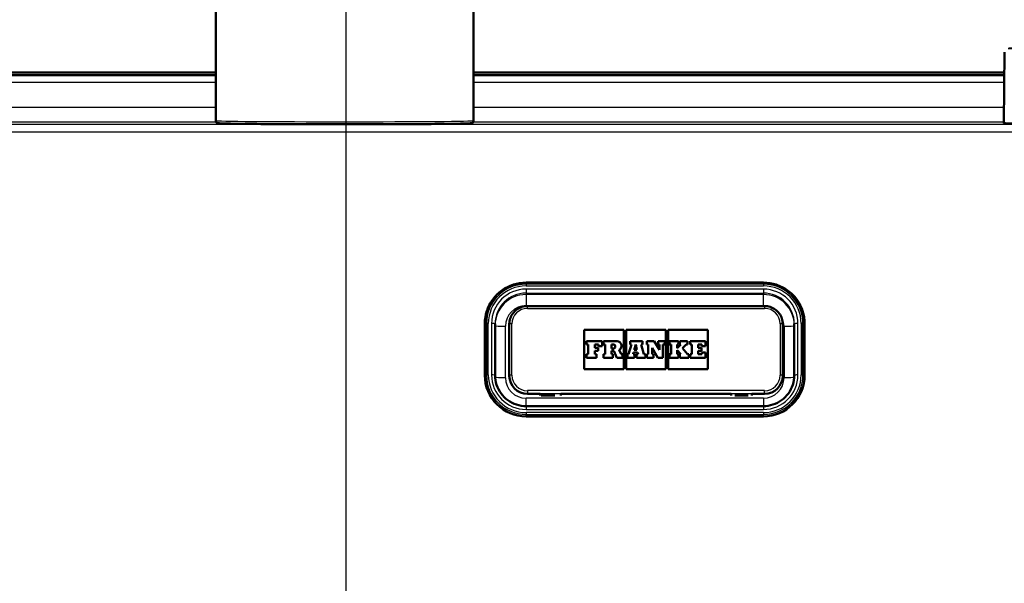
# Model space of a CAD drawing. Header units: millimetres. Extents: x 100 to 2000, y 93 to 4053.
# Tile 12 of 23: x 747 to 938, y 1666 to 1775. Entities that reach past the tile are written whole.
import ezdxf

# ---------------------------------------------------------------- set-up
doc = ezdxf.new("R2010")
doc.units = ezdxf.units.MM
doc.header["$LTSCALE"] = 10
for name, color, linetype, lineweight in [('Centerline(ISO)', 7, 'Continuous', 25), ('Dimensions(ISO)', 7, 'Continuous', 25), ('Hatch', 7, 'Continuous', 9), ('Visible Edges(ISO)', 7, 'Continuous', 50), ('Visible Tangent Edges(ISO)', 7, 'Continuous', 25)]:
    doc.layers.add(name, color=color, linetype=linetype, lineweight=lineweight)
doc.styles.add('Text_3.5mm', font='arial.ttf', dxfattribs={"width": 0.9})
doc.dimstyles.new('KS-STANDARD', dxfattribs={"dimscale": 10, "dimtxt": 3.5, "dimasz": 2.5, "dimexe": 3.175, "dimexo": 0, "dimgap": 0.8, "dimtad": 1, "dimdec": 1, "dimrnd": 1e-08, "dimtxsty": 'Text_3.5mm', "dimcen": 0.09, "dimdle": 10, "dimclrd": 7, "dimclre": 7, "dimclrt": 7, "dimadec": 0, "dimazin": 2, "dimtfac": 0.714286, "dimtdec": 4, "dimtmove": 0, "dimatfit": 3, "dimfxl": 0, "dimtolj": 1, "dimlwd": 25, "dimlwe": 25, "dimarcsym": 0})

# ---------------------------------------------------------------- blocks, each defined once
blk = doc.blocks.new('*D9')
at = {"layer": 'Defpoints', "color": 0, "linetype": 'Continuous'}
for p in [(1086.71, 1764.35), (1308.4, 1764.35), (871.81, 1564.51)]:
    blk.add_point(p, dxfattribs=at)
at = {"layer": 'Dimensions(ISO)', "color": 7, "linetype": 'Continuous', "lineweight": 25}
for p, q in [((1086.71, 1764.35), (1340.15, 1764.35)), ((1308.4, 1589.51), (1308.4, 1739.35)), ((871.81, 1564.51), (1340.15, 1564.51))]:
    blk.add_line(p, q, dxfattribs=at)
at = {"layer": 'Dimensions(ISO)', "color": 7, "linetype": 'Continuous'}
for points in [[(1304.23, 1739.35), (1312.56, 1739.35), (1308.4, 1764.35)], [(1304.23, 1589.51), (1312.56, 1589.51), (1308.4, 1564.51)]]:
    blk.add_solid(points, dxfattribs=at)
at = {"layer": 'Dimensions(ISO)', "color": 7, "linetype": 'Continuous', "lineweight": 25, "insert": (1282.53, 1629.42), "char_height": 35, "attachment_point": 4, "rotation": 90, "style": 'Text_3.5mm'}
blk.add_mtext('\\A1;200', dxfattribs=at)

msp = doc.modelspace()

# ---------------------------------------------------------------- hatches: boundary and pattern name
at = {"layer": 'Hatch'}
h = msp.add_hatch(dxfattribs=at)
h.set_pattern_fill('ANSI31', color=256, scale=254, style=0)
h.set_pattern_definition([(45, (0, 0), (-22.45064, 22.45064), [])])
edge = h.paths.add_edge_path()
edge.add_line((750.21, 1548.66), (765.54, 1548.66))
edge.add_line((765.54, 1548.66), (765.41, 1550.6))
edge.add_ellipse((765.11, 1549.44), major_axis=(1.2, -0.04), ratio=1, start_angle=77.607, end_angle=90)
edge.add_line((765.15, 1550.64), (753.19, 1551.06))
edge.add_ellipse((753.2, 1551.16), major_axis=(-0.0999, 0.0035), ratio=1, start_angle=0, end_angle=90, ccw=False)
edge.add_line((753.1, 1551.16), (753.11, 1551.56))
edge.add_ellipse((753.21, 1551.56), major_axis=(0.0035, 0.0999), ratio=1, start_angle=2, end_angle=90, ccw=False)
edge.add_line((753.21, 1551.66), (765.33, 1551.66))
edge.add_line((765.33, 1551.66), (765.26, 1552.66))
edge.add_ellipse((764.27, 1552.59), major_axis=(-0.07, 0.998), ratio=1, start_angle=270, end_angle=341)
edge.add_line((764.53, 1553.56), (754.48, 1556.25))
edge.add_ellipse((754.74, 1557.22), major_axis=(-0.966, 0.259), ratio=1, start_angle=54.5, end_angle=90, ccw=False)
edge.add_line((753.97, 1556.58), (752.3, 1558.6))
edge.add_ellipse((753.07, 1559.24), major_axis=(-0.636, 0.772), ratio=1, start_angle=54.5, end_angle=90, ccw=False)
edge.add_line((752.08, 1559.17), (751.93, 1561.26))
edge.add_ellipse((748.44, 1561.02), major_axis=(-0.24, 3.49), ratio=1, start_angle=270, end_angle=353)
edge.add_line((748.62, 1564.51), (579.89, 1573.36))
edge.add_spline(control_points=[(579.89, 1573.36), (578.25, 1573.44), (576.65, 1573.79), (573.61, 1575), (572.2, 1575.85), (569.47, 1578.17), (568.24, 1579.72), (566.45, 1583.19), (565.9, 1585.08), (565.73, 1587.03)], knot_values=[-2.152597, -2.152597, -2.152597, -2.152597, -1.662265, -1.662265, -1.171933, -1.171933, -0.585967, -0.585967, 0, 0, 0, 0], degree=3, periodic=0)
edge.add_line((565.73, 1587.03), (550.33, 1762.98))
edge.add_ellipse((548.84, 1762.85), major_axis=(-0.13, 1.49), ratio=1, start_angle=270, end_angle=355)
edge.add_line((548.84, 1764.35), (533.71, 1764.35))
edge.add_line((533.71, 1764.35), (533.71, 1758.35))
edge.add_line((533.71, 1758.35), (539.21, 1758.35))
edge.add_line((539.21, 1758.35), (541.21, 1758.35))
edge.add_ellipse((541.21, 1757.35), major_axis=(1, 0), ratio=1, start_angle=0, end_angle=90, ccw=False)
edge.add_line((542.21, 1757.35), (542.21, 1756.11))
edge.add_ellipse((540.77, 1751.85), major_axis=(1.45, 4.26), ratio=1, start_angle=293.7503, end_angle=360, ccw=False)
edge.add_line((545.25, 1752.24), (560.09, 1582.62))
edge.add_spline(control_points=[(560.09, 1582.62), (560.28, 1580.45), (560.82, 1578.33), (562.58, 1574.33), (563.77, 1572.5), (567, 1568.96), (569.11, 1567.4), (573.82, 1565.17), (576.37, 1564.53), (578.97, 1564.39)], knot_values=[-2.870129, -2.870129, -2.870129, -2.870129, -2.216354, -2.216354, -1.562578, -1.562578, -0.781289, -0.781289, 0, 0, 0, 0], degree=3, periodic=0)
edge.add_line((578.97, 1564.39), (737.73, 1556.07))
edge.add_ellipse((737.21, 1546.09), major_axis=(9.99, -0.52), ratio=1, start_angle=37.8602, end_angle=90, ccw=False)
edge.add_ellipse((753.62, 1557.52), major_axis=(5.72, -8.21), ratio=1, start_angle=270, end_angle=302.2923)
edge.add_ellipse((750.21, 1548.16), major_axis=(0.143, 0.479), ratio=1, start_angle=16.5598, end_angle=90, ccw=False)
edge = h.paths.add_edge_path()
edge.add_line((854.88, 1548.66), (870.21, 1548.66))
edge.add_ellipse((870.21, 1548.16), major_axis=(0.5, 0), ratio=1, start_angle=16.5598, end_angle=90, ccw=False)
edge.add_ellipse((866.81, 1557.52), major_axis=(9.22, 3.88), ratio=1, start_angle=270, end_angle=302.2923)
edge.add_ellipse((883.22, 1546.09), major_axis=(5.72, 8.21), ratio=1, start_angle=37.8602, end_angle=90, ccw=False)
edge.add_line((882.7, 1556.07), (1041.46, 1564.39))
edge.add_spline(control_points=[(1041.46, 1564.39), (1043.64, 1564.51), (1045.78, 1564.98), (1049.83, 1566.59), (1051.71, 1567.72), (1055.35, 1570.82), (1056.99, 1572.87), (1059.38, 1577.5), (1060.11, 1580.03), (1060.34, 1582.62)], knot_values=[-2.870129, -2.870129, -2.870129, -2.870129, -2.216354, -2.216354, -1.562578, -1.562578, -0.781289, -0.781289, 0, 0, 0, 0], degree=3, periodic=0)
edge.add_line((1060.34, 1582.62), (1075.18, 1752.24))
edge.add_ellipse((1079.66, 1751.85), major_axis=(0.39, 4.48), ratio=1, start_angle=23.7503, end_angle=90, ccw=False)
edge.add_line((1078.21, 1756.11), (1078.21, 1757.35))
edge.add_ellipse((1079.21, 1757.35), major_axis=(0, 1), ratio=1, start_angle=0, end_angle=90, ccw=False)
edge.add_line((1079.21, 1758.35), (1081.21, 1758.35))
edge.add_line((1081.21, 1758.35), (1086.71, 1758.35))
edge.add_line((1086.71, 1758.35), (1086.71, 1764.35))
edge.add_line((1086.71, 1764.35), (1071.59, 1764.35))
edge.add_ellipse((1071.59, 1762.85), major_axis=(-1.5, 0), ratio=1, start_angle=270, end_angle=355)
edge.add_line((1070.09, 1762.98), (1054.7, 1587.03))
edge.add_spline(control_points=[(1054.7, 1587.03), (1054.56, 1585.4), (1054.15, 1583.81), (1052.84, 1580.81), (1051.94, 1579.43), (1049.52, 1576.78), (1047.94, 1575.61), (1044.41, 1573.94), (1042.49, 1573.46), (1040.54, 1573.36)], knot_values=[-2.152597, -2.152597, -2.152597, -2.152597, -1.662265, -1.662265, -1.171933, -1.171933, -0.585967, -0.585967, 0, 0, 0, 0], degree=3, periodic=0)
edge.add_line((1040.54, 1573.36), (871.81, 1564.51))
edge.add_ellipse((871.99, 1561.02), major_axis=(-3.5, -0.18), ratio=1, start_angle=270, end_angle=353)
edge.add_line((868.5, 1561.26), (868.35, 1559.17))
edge.add_ellipse((867.35, 1559.24), major_axis=(-0.07, -0.998), ratio=1, start_angle=54.5, end_angle=90, ccw=False)
edge.add_line((868.13, 1558.6), (866.46, 1556.58))
edge.add_ellipse((865.69, 1557.22), major_axis=(-0.636, -0.772), ratio=1, start_angle=54.5, end_angle=90, ccw=False)
edge.add_line((865.95, 1556.25), (855.9, 1553.56))
edge.add_ellipse((856.16, 1552.59), major_axis=(-0.966, -0.259), ratio=1, start_angle=270, end_angle=341)
edge.add_line((855.16, 1552.66), (855.09, 1551.66))
edge.add_line((855.09, 1551.66), (867.22, 1551.66))
edge.add_ellipse((867.22, 1551.56), major_axis=(0.1, 0), ratio=1, start_angle=2, end_angle=90, ccw=False)
edge.add_line((867.32, 1551.56), (867.33, 1551.16))
edge.add_ellipse((867.23, 1551.16), major_axis=(0.0035, -0.0999), ratio=1, start_angle=0, end_angle=90, ccw=False)
edge.add_line((867.24, 1551.06), (855.28, 1550.64))
edge.add_ellipse((855.32, 1549.44), major_axis=(1.16, 0.3), ratio=1, start_angle=77.607, end_angle=90)
edge.add_line((855.02, 1550.6), (854.88, 1548.66))

# ---------------------------------------------------------------- linework, layer by layer
at = {"layer": 'Centerline(ISO)', "linetype": 'Continuous'}
msp.add_line((810.21, 841.12), (810.21, 1807.6), dxfattribs=at)
at = {"layer": 'Visible Edges(ISO)'}
for p, q in [((784.94, 1755.53), (784.94, 1840.53)), ((834.94, 1755.53), (834.94, 1840.53)), ((937.83, 1768.79), (937.72, 1755.13)), ((548.71, 1764.85), (784.94, 1764.85)), ((784.94, 1764.35), (570.26, 1764.35)), ((834.94, 1764.85), (937.8, 1764.85)), ((937.8, 1764.35), (834.94, 1764.35)), ((845.11, 1724.14), (891.11, 1724.14)), ((891.36, 1719.58), (845.36, 1719.58)), ((837.11, 1716.17), (837.11, 1706.2)), ((839.11, 1706.17), (839.11, 1716.13)), ((841.86, 1716.09), (841.86, 1706.13)), ((894.86, 1706.13), (894.86, 1716.09)), ((897.11, 1716.13), (897.11, 1706.17)), ((899.11, 1706.2), (899.11, 1716.17)), ((856.36, 1707.35), (856.36, 1714.96)), ((856.36, 1714.96), (864.06, 1714.96)), ((856.36, 1714.96), (864.06, 1714.96)), ((864.06, 1714.96), (864.06, 1707.35)), ((864.52, 1707.35), (864.52, 1714.96)), ((864.52, 1714.96), (872.21, 1714.96)), ((864.52, 1714.96), (872.21, 1714.96)), ((872.21, 1714.96), (872.21, 1707.35)), ((872.67, 1707.35), (872.67, 1714.96)), ((872.67, 1714.96), (880.36, 1714.96)), ((872.67, 1714.96), (880.36, 1714.96)), ((880.36, 1714.96), (880.36, 1707.35)), ((859.86, 1712.76), (856.85, 1712.76)), ((856.85, 1712.76), (856.85, 1712.11)), ((859.86, 1711.78), (859.86, 1712.76)), ((862.76, 1712.76), (860.12, 1712.76)), ((860.12, 1712.76), (860.12, 1712.11)), ((867.65, 1712.76), (865.29, 1712.76)), ((865.29, 1712.76), (865.29, 1712.11)), ((866.07, 1711.08), (866.36, 1712.14)), ((866.07, 1711.08), (866.36, 1712.14)), ((866.36, 1712.14), (866.61, 1711.08)), ((866.36, 1712.14), (866.61, 1711.08)), ((866.36, 1712.14), (866.36, 1712.14)), ((867.65, 1712.11), (867.65, 1712.76)), ((869.96, 1712.76), (868.49, 1712.76)), ((868.49, 1712.76), (868.49, 1712.11)), ((870.96, 1711.07), (869.96, 1712.76)), ((871.98, 1712.76), (870.7, 1712.76)), ((870.7, 1712.76), (870.7, 1712.11)), ((871.98, 1712.11), (871.98, 1712.76)), ((874.68, 1712.76), (872.9, 1712.76)), ((872.9, 1712.76), (872.9, 1712.11)), ((874.68, 1712.11), (874.68, 1712.76)), ((876.42, 1712.76), (874.92, 1712.76)), ((874.92, 1712.76), (874.92, 1712.11)), ((876.42, 1712.11), (876.42, 1712.76)), ((879.87, 1712.76), (876.91, 1712.76)), ((876.91, 1712.76), (876.91, 1712.11)), ((879.87, 1711.78), (879.87, 1712.76)), ((856.85, 1712.11), (857.15, 1712.11)), ((856.85, 1712.11), (856.85, 1712.11)), ((856.85, 1712.11), (857.15, 1712.11)), ((857.15, 1710.25), (856.85, 1710.25)), ((856.85, 1710.25), (856.85, 1709.55)), ((857.15, 1712.11), (857.15, 1710.25)), ((858.47, 1712.11), (859.16, 1712.11)), ((858.47, 1711.46), (858.47, 1712.11)), ((858.47, 1712.11), (859.16, 1712.11)), ((859.1, 1711.46), (858.47, 1711.46)), ((858.47, 1710.9), (859.1, 1710.9)), ((858.47, 1710.25), (858.47, 1710.9)), ((858.47, 1710.9), (859.1, 1710.9)), ((858.76, 1710.25), (858.47, 1710.25)), ((858.76, 1709.55), (858.76, 1710.25)), ((859.1, 1710.9), (859.1, 1711.46)), ((859.1, 1710.9), (859.1, 1710.9)), ((859.16, 1712.11), (859.16, 1711.78)), ((859.16, 1711.78), (859.86, 1711.78)), ((859.16, 1711.78), (859.16, 1711.78)), ((859.16, 1711.78), (859.86, 1711.78)), ((859.86, 1711.78), (859.86, 1711.78)), ((860.12, 1712.11), (860.46, 1712.11)), ((860.12, 1712.11), (860.12, 1712.11)), ((860.12, 1712.11), (860.46, 1712.11)), ((860.46, 1710.25), (860.12, 1710.25)), ((860.12, 1710.25), (860.12, 1709.55)), ((860.46, 1712.11), (860.46, 1710.25)), ((861.67, 1712.11), (862.04, 1712.11)), ((861.67, 1712.11), (862.04, 1712.11)), ((861.67, 1711.38), (861.67, 1712.11)), ((862.04, 1711.38), (861.67, 1711.38)), ((861.67, 1710.92), (862.1, 1710.92)), ((861.67, 1710.25), (861.67, 1710.92)), ((861.67, 1710.92), (862.1, 1710.92)), ((861.96, 1710.25), (861.67, 1710.25)), ((861.96, 1709.55), (861.96, 1710.25)), ((862.1, 1710.92), (862.7, 1709.55)), ((862.1, 1710.92), (862.1, 1710.92)), ((862.1, 1710.92), (862.7, 1709.55)), ((863.53, 1710.25), (863.14, 1711.1)), ((863.83, 1710.25), (863.53, 1710.25)), ((863.63, 1711.88), (863.63, 1711.88)), ((863.83, 1709.55), (863.83, 1710.25)), ((864.97, 1710.25), (864.75, 1710.25)), ((864.75, 1710.25), (864.75, 1709.55)), ((865.55, 1712.11), (864.97, 1710.25)), ((865.29, 1712.11), (865.55, 1712.11)), ((865.29, 1712.11), (865.29, 1712.11)), ((865.29, 1712.11), (865.55, 1712.11)), ((865.85, 1710.25), (865.93, 1710.57)), ((865.85, 1710.25), (865.93, 1710.57)), ((866.15, 1710.25), (865.85, 1710.25)), ((865.93, 1710.57), (866.74, 1710.57)), ((865.93, 1710.57), (865.93, 1710.57)), ((865.93, 1710.57), (866.74, 1710.57)), ((866.61, 1711.08), (866.07, 1711.08)), ((866.15, 1709.55), (866.15, 1710.25)), ((866.81, 1710.25), (866.49, 1710.25)), ((866.49, 1710.25), (866.49, 1709.55)), ((866.74, 1710.57), (866.81, 1710.25)), ((866.74, 1710.57), (866.74, 1710.57)), ((866.74, 1710.57), (866.81, 1710.25)), ((867.39, 1712.11), (867.65, 1712.11)), ((867.96, 1710.25), (867.39, 1712.11)), ((867.39, 1712.11), (867.65, 1712.11)), ((867.65, 1712.11), (867.65, 1712.11)), ((868.24, 1710.25), (867.96, 1710.25)), ((868.24, 1709.55), (868.24, 1710.25)), ((868.49, 1712.11), (868.8, 1712.11)), ((868.49, 1712.11), (868.49, 1712.11)), ((868.49, 1712.11), (868.8, 1712.11)), ((868.8, 1710.25), (868.49, 1710.25)), ((868.49, 1710.25), (868.49, 1709.55)), ((868.8, 1712.11), (868.8, 1710.25)), ((869.53, 1711.48), (870.68, 1709.55)), ((869.53, 1710.25), (869.53, 1711.48)), ((869.53, 1711.48), (870.68, 1709.55)), ((869.79, 1710.25), (869.53, 1710.25)), ((869.79, 1709.55), (869.79, 1710.25)), ((870.7, 1712.11), (870.96, 1712.11)), ((870.7, 1712.11), (870.7, 1712.11)), ((870.7, 1712.11), (870.96, 1712.11)), ((870.96, 1712.11), (870.96, 1711.07)), ((871.63, 1712.11), (871.98, 1712.11)), ((871.63, 1712.11), (871.98, 1712.11)), ((871.63, 1709.55), (871.63, 1712.11)), ((871.98, 1712.11), (871.98, 1712.11)), ((872.9, 1712.11), (873.23, 1712.11)), ((872.9, 1712.11), (872.9, 1712.11)), ((872.9, 1712.11), (873.23, 1712.11)), ((873.23, 1710.25), (872.9, 1710.25)), ((872.9, 1710.25), (872.9, 1709.55)), ((873.23, 1712.11), (873.23, 1710.25)), ((874.43, 1712.11), (874.68, 1712.11)), ((875.12, 1712.11), (874.43, 1711.41)), ((874.43, 1711.41), (874.43, 1712.11)), ((874.43, 1712.11), (874.68, 1712.11)), ((874.43, 1711.03), (875.12, 1710.25)), ((874.43, 1710.25), (874.43, 1711.03)), ((874.43, 1711.03), (875.12, 1710.25)), ((874.68, 1710.25), (874.43, 1710.25)), ((874.68, 1712.11), (874.68, 1712.11)), ((874.68, 1709.55), (874.68, 1710.25)), ((874.92, 1712.11), (875.12, 1712.11)), ((874.92, 1712.11), (874.92, 1712.11)), ((874.92, 1712.11), (875.12, 1712.11)), ((875.12, 1710.25), (874.92, 1710.25)), ((874.92, 1710.25), (874.92, 1709.55)), ((875.46, 1711.4), (876.16, 1712.11)), ((875.46, 1711.4), (876.16, 1712.11)), ((876.42, 1710.25), (875.46, 1711.4)), ((876.16, 1712.11), (876.42, 1712.11)), ((876.16, 1712.11), (876.16, 1712.11)), ((876.16, 1712.11), (876.42, 1712.11)), ((876.42, 1712.11), (876.42, 1712.11)), ((876.63, 1710.25), (876.42, 1710.25)), ((876.63, 1709.55), (876.63, 1710.25)), ((876.91, 1712.11), (877.22, 1712.11)), ((876.91, 1712.11), (876.91, 1712.11)), ((876.91, 1712.11), (877.22, 1712.11)), ((877.22, 1710.25), (876.91, 1710.25)), ((876.91, 1710.25), (876.91, 1709.55)), ((877.22, 1712.11), (877.22, 1710.25)), ((878.48, 1712.11), (879.17, 1712.11)), ((878.48, 1711.46), (878.48, 1712.11)), ((878.48, 1712.11), (879.17, 1712.11)), ((879.11, 1711.46), (878.48, 1711.46)), ((878.48, 1710.9), (879.11, 1710.9)), ((878.48, 1710.25), (878.48, 1710.9)), ((878.48, 1710.9), (879.11, 1710.9)), ((879.17, 1710.25), (878.48, 1710.25)), ((879.11, 1710.9), (879.11, 1711.46)), ((879.11, 1710.9), (879.11, 1710.9)), ((879.17, 1712.11), (879.17, 1711.78)), ((879.17, 1711.78), (879.87, 1711.78)), ((879.17, 1711.78), (879.17, 1711.78)), ((879.17, 1711.78), (879.87, 1711.78)), ((879.87, 1710.58), (879.17, 1710.58)), ((879.17, 1710.58), (879.17, 1710.25)), ((879.87, 1711.78), (879.87, 1711.78)), ((879.87, 1709.55), (879.87, 1710.58)), ((856.85, 1709.55), (858.76, 1709.55)), ((856.85, 1709.55), (858.76, 1709.55)), ((856.85, 1709.55), (856.85, 1709.55)), ((858.76, 1709.55), (858.76, 1709.55)), ((860.12, 1709.55), (861.96, 1709.55)), ((860.12, 1709.55), (860.12, 1709.55)), ((860.12, 1709.55), (861.96, 1709.55)), ((861.96, 1709.55), (861.96, 1709.55)), ((862.7, 1709.55), (863.83, 1709.55)), ((862.7, 1709.55), (863.83, 1709.55)), ((862.7, 1709.55), (862.7, 1709.55)), ((863.83, 1709.55), (863.83, 1709.55)), ((864.75, 1709.55), (866.15, 1709.55)), ((864.75, 1709.55), (864.75, 1709.55)), ((864.75, 1709.55), (866.15, 1709.55)), ((866.15, 1709.55), (866.15, 1709.55)), ((866.49, 1709.55), (868.24, 1709.55)), ((866.49, 1709.55), (866.49, 1709.55)), ((866.49, 1709.55), (868.24, 1709.55)), ((868.24, 1709.55), (868.24, 1709.55)), ((868.49, 1709.55), (869.79, 1709.55)), ((868.49, 1709.55), (868.49, 1709.55)), ((868.49, 1709.55), (869.79, 1709.55)), ((869.79, 1709.55), (869.79, 1709.55)), ((870.68, 1709.55), (871.63, 1709.55)), ((870.68, 1709.55), (870.68, 1709.55)), ((870.68, 1709.55), (871.63, 1709.55)), ((871.63, 1709.55), (871.63, 1709.55)), ((872.9, 1709.55), (874.68, 1709.55)), ((872.9, 1709.55), (872.9, 1709.55)), ((872.9, 1709.55), (874.68, 1709.55)), ((874.68, 1709.55), (874.68, 1709.55)), ((874.92, 1709.55), (876.63, 1709.55)), ((874.92, 1709.55), (874.92, 1709.55)), ((874.92, 1709.55), (876.63, 1709.55)), ((876.63, 1709.55), (876.63, 1709.55)), ((876.91, 1709.55), (879.87, 1709.55)), ((876.91, 1709.55), (876.91, 1709.55)), ((876.91, 1709.55), (879.87, 1709.55)), ((879.87, 1709.55), (879.87, 1709.55)), ((864.06, 1707.35), (856.36, 1707.35)), ((872.21, 1707.35), (864.52, 1707.35)), ((880.36, 1707.35), (872.67, 1707.35)), ((837.11, 1706.2), (837.11, 1706.17)), ((841.86, 1706.13), (841.86, 1706.07)), ((894.86, 1706.13), (894.86, 1706.07)), ((899.11, 1706.2), (899.11, 1706.17)), ((845.36, 1702.58), (847.86, 1702.58)), ((847.86, 1702.22), (847.86, 1702.58)), ((851.86, 1702.58), (851.86, 1702.22)), ((851.86, 1702.58), (884.86, 1702.58)), ((884.86, 1702.58), (884.86, 1702.22)), ((888.86, 1702.22), (888.86, 1702.58)), ((888.86, 1702.58), (891.36, 1702.58)), ((850.66, 1702.22), (848.06, 1702.22)), ((888.16, 1702.22), (885.56, 1702.22)), ((891.11, 1700.19), (845.11, 1700.19)), ((845.11, 1698.2), (891.11, 1698.2))]:
    msp.add_line(p, q, dxfattribs=at)
for centre, major_axis, start_param, end_param in [((862.76, 1711.88), (0.874, 0), 5.16581, 7.853982), ((862.04, 1711.74), (0.366, 0), 0.001195, 1.570796), ((862.04, 1711.74), (0.366, 0), 4.712389, 7.853982), ((862.76, 1711.88), (0.874, 0), 5.16623, 6.283185), ((845.11, 1706.17), (-8, 0), 0, 1.570796), ((845.36, 1706.07), (-3.5, 0), 0, 1.570796), ((891.11, 1706.17), (8, 0), 4.712389, 6.283185), ((891.36, 1706.07), (3.5, 0), 4.712389, 6.283185)]:
    msp.add_ellipse(centre, major_axis=major_axis, ratio=0.996195, start_param=start_param, end_param=end_param, dxfattribs=at)
for points, knots in [([(834.94, 1755.53), (834.94, 1755.48), (834.93, 1755.42), (834.89, 1755.31), (834.87, 1755.27), (834.81, 1755.2), (834.78, 1755.17), (834.73, 1755.12), (834.7, 1755.11), (834.65, 1755.08), (834.63, 1755.07), (834.57, 1755.05), (834.55, 1755.04), (834.45, 1755.02), (834.41, 1755.02), (834.12, 1754.99), (833.72, 1754.98), (832.24, 1754.94), (830.97, 1754.92), (827.76, 1754.88), (825.83, 1754.87), (821.49, 1754.84), (819.09, 1754.83), (814.06, 1754.82), (811.42, 1754.82), (806.2, 1754.82), (803.61, 1754.83), (798.73, 1754.84), (796.44, 1754.85), (792.39, 1754.88), (790.63, 1754.9), (787.83, 1754.94), (786.79, 1754.96), (785.9, 1754.99), (785.72, 1755), (785.52, 1755.01), (785.47, 1755.02), (785.39, 1755.03), (785.36, 1755.03), (785.29, 1755.05), (785.26, 1755.06), (785.18, 1755.11), (785.16, 1755.12), (785.11, 1755.15), (785.07, 1755.19), (785, 1755.28), (784.97, 1755.34), (784.94, 1755.45), (784.94, 1755.49), (784.94, 1755.53)], [3.141593, 3.141593, 3.141593, 3.141593, 3.144628, 3.144628, 3.147952, 3.147952, 3.151962, 3.151962, 3.15692, 3.15692, 3.164261, 3.164261, 3.179769, 3.179769, 3.246818, 3.246818, 3.474632, 3.474632, 3.797741, 3.797741, 4.11815, 4.11815, 4.438281, 4.438281, 4.75835, 4.75835, 5.078407, 5.078407, 5.398486, 5.398486, 5.718658, 5.718658, 6.039297, 6.039297, 6.161241, 6.161241, 6.222213, 6.222213, 6.252699, 6.252699, 6.267942, 6.267942, 6.271584, 6.271584, 6.276961, 6.276961, 6.280941, 6.280941, 6.283185, 6.283185, 6.283185, 6.283185]), ([(982.71, 1755.13), (982.71, 1755.11), (982.7, 1755.09), (982.68, 1755.06), (982.67, 1755.05), (982.64, 1755.03), (982.63, 1755.03), (982.44, 1754.98), (981.83, 1754.98), (979.67, 1754.93), (978.33, 1754.92), (975.1, 1754.89), (973.2, 1754.87), (969.02, 1754.85), (966.75, 1754.85), (962.05, 1754.84), (959.63, 1754.84), (954.9, 1754.84), (952.58, 1754.85), (948.28, 1754.87), (946.3, 1754.88), (942.87, 1754.91), (941.43, 1754.92), (939.23, 1754.96), (938.47, 1754.98), (938, 1755.01), (937.92, 1755.01), (937.85, 1755.02), (937.83, 1755.02), (937.8, 1755.03), (937.79, 1755.03), (937.77, 1755.04), (937.76, 1755.05), (937.74, 1755.07), (937.71, 1755.1), (937.72, 1755.13)], [4.760325, 4.760325, 4.760325, 4.760325, 4.766375, 4.766375, 4.774027, 4.774027, 4.795001, 4.795001, 5.182849, 5.182849, 5.50318, 5.50318, 5.823242, 5.823242, 6.143266, 6.143266, 6.463279, 6.463279, 6.783292, 6.783292, 7.103313, 7.103313, 7.423363, 7.423363, 7.743591, 7.743591, 7.822831, 7.822831, 7.86245, 7.86245, 7.88226, 7.88226, 7.892165, 7.892165, 7.90207, 7.90207, 7.90207, 7.90207]), ([(837.11, 1716.17), (837.11, 1717), (837.25, 1717.84), (837.76, 1719.42), (838.15, 1720.18), (839.13, 1721.53), (839.73, 1722.12), (841.09, 1723.1), (841.85, 1723.49), (843.44, 1724), (844.28, 1724.14), (845.11, 1724.14)], [0, 0, 0, 0, 0.314159, 0.314159, 0.628319, 0.628319, 0.942478, 0.942478, 1.256637, 1.256637, 1.570796, 1.570796, 1.570796, 1.570796]), ([(891.11, 1724.14), (891.95, 1724.14), (892.79, 1724), (894.38, 1723.49), (895.14, 1723.1), (896.49, 1722.12), (897.09, 1721.53), (898.08, 1720.18), (898.46, 1719.42), (898.98, 1717.84), (899.11, 1717), (899.11, 1716.17)], [1.570796, 1.570796, 1.570796, 1.570796, 1.884956, 1.884956, 2.199115, 2.199115, 2.513274, 2.513274, 2.827433, 2.827433, 3.141593, 3.141593, 3.141593, 3.141593]), ([(845.36, 1719.58), (845, 1719.58), (844.63, 1719.52), (843.93, 1719.3), (843.6, 1719.13), (843.01, 1718.7), (842.75, 1718.44), (842.32, 1717.85), (842.15, 1717.52), (841.92, 1716.82), (841.86, 1716.46), (841.86, 1716.09)], [1.570796, 1.570796, 1.570796, 1.570796, 1.884956, 1.884956, 2.199115, 2.199115, 2.513274, 2.513274, 2.827433, 2.827433, 3.141593, 3.141593, 3.141593, 3.141593]), ([(894.86, 1716.09), (894.86, 1716.46), (894.81, 1716.82), (894.58, 1717.52), (894.41, 1717.85), (893.98, 1718.44), (893.72, 1718.7), (893.12, 1719.13), (892.79, 1719.3), (892.1, 1719.52), (891.73, 1719.58), (891.36, 1719.58)], [0, 0, 0, 0, 0.314159, 0.314159, 0.628319, 0.628319, 0.942478, 0.942478, 1.256637, 1.256637, 1.570796, 1.570796, 1.570796, 1.570796]), ([(845.11, 1700.19), (844.49, 1700.19), (843.86, 1700.29), (842.66, 1700.68), (842.09, 1700.96), (841.08, 1701.7), (840.63, 1702.15), (839.89, 1703.16), (839.6, 1703.73), (839.21, 1704.91), (839.11, 1705.54), (839.11, 1706.17)], [4.712389, 4.712389, 4.712389, 4.712389, 5.026548, 5.026548, 5.340708, 5.340708, 5.654867, 5.654867, 5.969026, 5.969026, 6.283185, 6.283185, 6.283185, 6.283185]), ([(897.11, 1706.17), (897.11, 1705.54), (897.01, 1704.91), (896.63, 1703.73), (896.34, 1703.16), (895.6, 1702.15), (895.15, 1701.7), (894.13, 1700.96), (893.57, 1700.68), (892.37, 1700.29), (891.74, 1700.19), (891.11, 1700.19)], [3.141593, 3.141593, 3.141593, 3.141593, 3.455752, 3.455752, 3.769911, 3.769911, 4.08407, 4.08407, 4.39823, 4.39823, 4.712389, 4.712389, 4.712389, 4.712389])]:
    msp.add_open_spline(points, degree=3, knots=knots, dxfattribs=at)
at = {"layer": 'Visible Tangent Edges(ISO)'}
for p, q in [((570.26, 1762.98), (784.94, 1762.98)), ((834.94, 1762.98), (937.78, 1762.98)), ((784.94, 1758.06), (570.69, 1758.06)), ((937.74, 1758.06), (834.94, 1758.06)), ((570.69, 1755.32), (784.99, 1755.32)), ((1049.33, 1754.75), (571.1, 1754.75)), ((834.89, 1755.32), (937.72, 1755.32)), ((571.1, 1753.38), (1049.33, 1753.38)), ((845.11, 1724.14), (845.11, 1724.08)), ((845.11, 1724.08), (891.11, 1724.08)), ((845.11, 1723.82), (845.11, 1724.08)), ((891.11, 1723.82), (845.11, 1723.82)), ((845.11, 1723.82), (845.11, 1723.48)), ((891.11, 1724.14), (891.11, 1724.08)), ((891.11, 1724.08), (891.11, 1723.82)), ((891.11, 1723.82), (891.11, 1723.48)), ((845.11, 1723.48), (891.11, 1723.48)), ((891.11, 1722.86), (845.11, 1722.86)), ((845.11, 1722.86), (845.11, 1722.1)), ((845.11, 1722.1), (845.11, 1721.82)), ((845.11, 1722.1), (891.11, 1722.1)), ((891.11, 1721.82), (845.11, 1721.82)), ((845.11, 1721.82), (845.11, 1719.65)), ((891.11, 1722.86), (891.11, 1722.1)), ((891.11, 1722.1), (891.11, 1721.82)), ((891.11, 1719.65), (891.11, 1721.82)), ((845.11, 1719.65), (891.11, 1719.65)), ((845.36, 1719.12), (845.36, 1719.58)), ((845.36, 1719.12), (891.36, 1719.12)), ((891.36, 1719.58), (891.36, 1719.12)), ((837.18, 1716.17), (837.45, 1716.18)), ((837.18, 1706.21), (837.18, 1716.17)), ((837.45, 1716.18), (837.45, 1706.22)), ((837.79, 1706.23), (837.79, 1716.19)), ((838.41, 1716.19), (838.41, 1706.23)), ((842.36, 1706.17), (842.36, 1716.14)), ((894.36, 1716.14), (894.36, 1706.17)), ((897.81, 1706.23), (897.81, 1716.19)), ((898.44, 1716.19), (898.44, 1706.23)), ((899.05, 1716.17), (898.78, 1716.18)), ((898.78, 1706.22), (898.78, 1716.18)), ((899.05, 1716.17), (899.05, 1706.21)), ((841.11, 1705.7), (841.11, 1715.67)), ((895.11, 1715.67), (895.11, 1705.7)), ((862.04, 1712.11), (862.04, 1712.11)), ((837.18, 1706.21), (837.45, 1706.22)), ((899.05, 1706.21), (898.78, 1706.22)), ((845.36, 1703.19), (845.36, 1702.64)), ((891.36, 1703.19), (845.36, 1703.19)), ((845.36, 1702.64), (891.36, 1702.64)), ((845.36, 1702.64), (845.36, 1702.58)), ((891.36, 1702.64), (891.36, 1703.19)), ((891.36, 1702.64), (891.36, 1702.58)), ((891.11, 1701.72), (845.11, 1701.72)), ((845.11, 1700.19), (845.11, 1701.72)), ((891.11, 1701.72), (891.11, 1700.19)), ((845.11, 1700.19), (845.11, 1699.55)), ((845.11, 1699.55), (891.11, 1699.55)), ((845.11, 1698.93), (845.11, 1698.58)), ((891.11, 1698.93), (845.11, 1698.93)), ((891.11, 1700.19), (891.11, 1699.55)), ((891.11, 1698.93), (891.11, 1698.58)), ((845.11, 1698.31), (845.11, 1698.58)), ((845.11, 1698.58), (891.11, 1698.58)), ((845.11, 1698.31), (845.11, 1698.23)), ((891.11, 1698.31), (845.11, 1698.31)), ((845.11, 1698.23), (891.11, 1698.23)), ((845.11, 1698.23), (845.11, 1698.2)), ((891.11, 1698.31), (891.11, 1698.58)), ((891.11, 1698.31), (891.11, 1698.23)), ((891.11, 1698.23), (891.11, 1698.2))]:
    msp.add_line(p, q, dxfattribs=at)
for centre, major_axis, ratio, start_param, end_param in [((960.21, 1769.53), (21.63, 0), 0.008727, 2.207805, 7.312998), ((809.94, 1755.53), (25, 0), 0.008727, 3.141593, 6.283185), ((960.21, 1755.13), (22.5, 0), 0.008727, 3.141516, 6.283261), ((845.11, 1716.17), (-7.93, 0), 0.996195, 4.712389, 6.283185), ((845.11, 1716.18), (-7.67, 0), 0.996195, 4.712389, 6.283185), ((891.11, 1716.17), (7.93, 0), 0.996195, 0, 1.570796), ((891.11, 1716.18), (7.67, 0), 0.996195, 0, 1.570796), ((845.11, 1716.19), (-7.32, 0), 0.996195, 4.712389, 6.283185), ((845.11, 1716.19), (-6.7, 0), 0.996195, 4.712389, 6.283185), ((845.11, 1716.13), (-6, 0), 0.996195, 4.712389, 6.283185), ((845.11, 1715.84), (-6, 0), 0.996195, 4.712389, 6.283185), ((891.11, 1716.19), (7.32, 0), 0.996195, 0, 1.570796), ((891.11, 1716.19), (6.7, 0), 0.996195, 0, 1.570796), ((891.11, 1716.13), (6, 0), 0.996195, 0, 1.570796), ((891.11, 1715.84), (6, 0), 0.996195, 0, 1.570796), ((845.11, 1715.67), (-4, 0), 0.996195, 4.712389, 6.283185), ((845.36, 1716.14), (-3, 0), 0.996195, 4.712389, 6.283185), ((891.11, 1715.67), (4, 0), 0.996195, 0, 1.570796), ((891.36, 1716.14), (3, 0), 0.996195, 0, 1.570796), ((837.21, 1716.17), (-0.1, 0), 0.087156, 5.061455, 6.283185), ((837.79, 1716.1), (-1, 0), 0.087156, 4.712389, 5.061455), ((838.41, 1716.13), (0.7, 0), 0.087156, 0, 1.570796), ((842.36, 1716.09), (-0.5, 0), 0.087156, 4.712389, 6.283185), ((894.36, 1716.09), (0.5, 0), 0.087156, 0, 1.570796), ((897.81, 1716.13), (-0.7, 0), 0.087156, 4.712389, 6.283185), ((898.44, 1716.1), (1, 0), 0.087156, 1.22173, 1.570796), ((899.01, 1716.17), (0.1, 0), 0.087156, 0, 1.22173), ((841.11, 1715.84), (-2, 0), 0.087156, 0, 1.570796), ((895.11, 1715.84), (2, 0), 0.087156, 4.712389, 6.283185), ((837.21, 1706.2), (-0.1, 0), 0.087156, 5.061455, 6.283185), ((845.11, 1706.2), (-8, 0), 0.996195, 0, 1.570796), ((845.11, 1706.21), (-7.93, 0), 0.996195, 0, 1.570796), ((837.79, 1706.14), (1, 0), 0.087156, 1.570796, 1.919862), ((845.11, 1706.22), (-7.67, 0), 0.996195, 0, 1.570796), ((845.11, 1706.23), (-7.32, 0), 0.996195, 0, 1.570796), ((845.11, 1706.23), (-6.7, 0), 0.996195, 0, 1.570796), ((838.41, 1706.17), (0.7, 0), 0.087156, 0, 1.570796), ((841.11, 1705.88), (-2, 0), 0.087156, 0.087873, 1.570796), ((845.11, 1705.7), (-4, 0), 0.996195, 0, 1.570796), ((842.36, 1706.13), (-0.5, 0), 0.087156, 4.712389, 6.283185), ((845.36, 1706.13), (-3.5, 0), 0.996195, 0, 1.570796), ((845.36, 1706.17), (-3, 0), 0.996195, 0, 1.570796), ((891.11, 1706.23), (7.32, 0), 0.996195, 4.712389, 6.283185), ((891.11, 1706.23), (6.7, 0), 0.996195, 4.712389, 6.283185), ((891.11, 1706.22), (7.67, 0), 0.996195, 4.712389, 6.283185), ((891.11, 1706.21), (7.93, 0), 0.996195, 4.712389, 6.283185), ((891.11, 1706.2), (8, 0), 0.996195, 4.712389, 6.283185), ((891.11, 1705.7), (4, 0), 0.996195, 4.712389, 6.283185), ((891.36, 1706.17), (3, 0), 0.996195, 4.712389, 6.283185), ((891.36, 1706.13), (3.5, 0), 0.996195, 4.712389, 6.283185), ((894.36, 1706.13), (0.5, 0), 0.087156, 0, 1.570796), ((895.11, 1705.88), (2, 0), 0.087156, 4.712389, 6.195313), ((897.81, 1706.17), (-0.7, 0), 0.087156, 4.712389, 6.283185), ((898.44, 1706.14), (-1, 0), 0.087156, 4.363323, 4.712389), ((899.01, 1706.2), (0.1, 0), 0.087156, 0, 1.22173)]:
    msp.add_ellipse(centre, major_axis=major_axis, ratio=ratio, start_param=start_param, end_param=end_param, dxfattribs=at)

# ---------------------------------------------------------------- dimensions: what is measured, and where the dimension line sits
at = {"layer": 'Dimensions(ISO)', "color": 7, "linetype": 'Continuous', "lineweight": 25}
dim = msp.add_linear_dim(base=(1308.4, 1764.35), p1=(871.81, 1564.51), p2=(1086.71, 1764.35), angle=90, dimstyle='KS-STANDARD', override={"dimgap": 0.8, "dimdec": 0, "dimtol": 0, "dimlim": 0, "dimtp": 0, "dimtm": 0, "dimtdec": 4, "dimtofl": 0, "dimatfit": 1}, dxfattribs=at)
dim.commit()
dim.dimension.update_dxf_attribs({"geometry": '*D9', "text_midpoint": (1308.4, 1664.43), "dimtype": 160})

doc.saveas('drawing.dxf')
